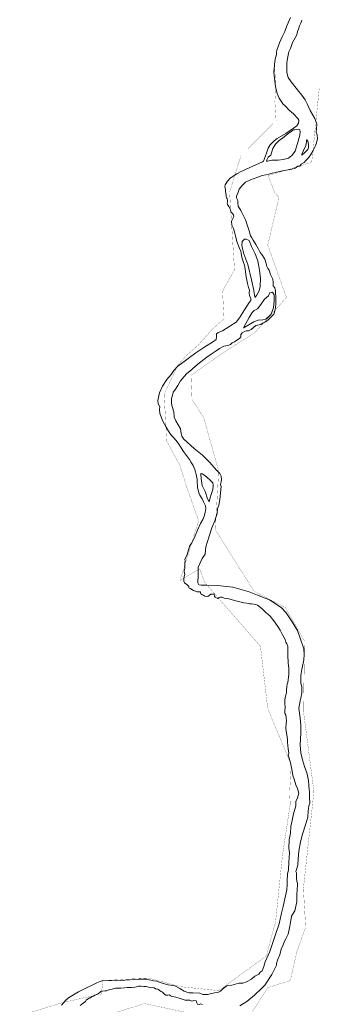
# Model space of a CAD drawing. Header units: metres. Extents: x 222609 to 404409, y 8547781 to 8795234.
# Tile 16 of 39: x 373626 to 374441, y 8562418 to 8565096. Entities that reach past the tile are written whole.
import ezdxf

# ---------------------------------------------------------------- set-up
doc = ezdxf.new("R2010")
doc.units = ezdxf.units.M
doc.layers.add('01. RIO', color=7, linetype='Continuous', lineweight=5, true_color=0x2776bb)
doc.layers.add('PREDIOS INSCRITOS EN LA BASE GRAFICA REGISTRAL (HUAURA) NOMBRE', color=7, linetype='Continuous', true_color=0xfffff0)

# ---------------------------------------------------------------- blocks, each defined once
blk = doc.blocks.new('REIORORI')
at = {"layer": '01. RIO', "color": 152, "lineweight": 15, "true_color": 0x2776bb, "flags": 128}
for points in [[(373739.5, 8562415.8), (373752, 8562429.3), (373758.8, 8562436), (373785.9, 8562452.1), (373809.6, 8562464.2), (373821, 8562469.8), (373836, 8562476.7), (373849.2, 8562481.9), (373870.1, 8562483.4), (373886, 8562482), (373926.1, 8562485.1), (373951.3, 8562487), (373970.8, 8562486.7), (373990.4, 8562482.5), (373998.8, 8562480.8), (374013.5, 8562475.6), (374030.1, 8562471.5), (374048, 8562468.8), (374061.6, 8562461.6), (374073.4, 8562454.2), (374086.6, 8562449.5), (374097, 8562449.8), (374116.4, 8562448.2), (374124.6, 8562445.1), (374137.4, 8562445.3), (374156, 8562449.6), (374165.1, 8562450), (374171.9, 8562454), (374179.9, 8562461.6), (374190, 8562468.3), (374203.1, 8562470.6), (374216, 8562474.3), (374221.9, 8562476), (374232.9, 8562476), (374243.3, 8562479.7), (374256.4, 8562486.9), (374265.7, 8562494.5), (374276.5, 8562499.9), (374280, 8562505.3), (374285.7, 8562509.2), (374290.4, 8562521.2), (374293.9, 8562533.6), (374306.1, 8562561.7), (374314.5, 8562586.6), (374323.2, 8562610.8), (374332.1, 8562636.7), (374337.5, 8562662.7), (374342.4, 8562684.7), (374347.8, 8562704.9), (374353.1, 8562729.7), (374353.8, 8562744), (374353.8, 8562755.3), (374354.8, 8562771.9), (374356.9, 8562784.1), (374358.3, 8562805.1), (374360.2, 8562830), (374358.3, 8562843.3), (374358.7, 8562865.2), (374362.5, 8562883.9), (374363.4, 8562901.7), (374367.2, 8562917.9), (374371.2, 8562936.7), (374375.9, 8562952.1), (374377.7, 8562958.4), (374377.3, 8562970.1), (374382.2, 8562979.5), (374383.9, 8562986.1), (374385.2, 8562992.7), (374381.9, 8563004.9), (374377, 8563015.6), (374372.6, 8563030.6), (374368.9, 8563040.2), (374366.2, 8563057.8), (374362.3, 8563078.6), (374356.4, 8563097.1), (374358.1, 8563101.3), (374356, 8563113.1), (374355.9, 8563122), (374354.8, 8563130.9), (374354.8, 8563138.6), (374352.5, 8563151.6), (374351.2, 8563161.2), (374349.9, 8563169.5), (374351, 8563181.9), (374352.2, 8563188.5), (374351, 8563197.4), (374349.8, 8563205.4), (374347.3, 8563209.6), (374347.1, 8563218.1), (374348.2, 8563224.8), (374347.1, 8563237.1), (374347.5, 8563246.7), (374349.1, 8563256.2), (374351.7, 8563265.6), (374351.7, 8563273.8), (374353.2, 8563281.5), (374353.6, 8563289.1), (374355.7, 8563293.1), (374356.7, 8563301.4), (374357.3, 8563307.2), (374357.8, 8563317.3), (374358.1, 8563331.9), (374356.7, 8563346.6), (374355.5, 8563367.5), (374355.5, 8563391.7), (374353.2, 8563399), (374350.5, 8563403.4), (374348.5, 8563410.4), (374344.7, 8563416.9), (374340, 8563424.9), (374335.1, 8563436.1), (374328, 8563445.5), (374317.3, 8563461.7), (374307.9, 8563474.4), (374301.4, 8563479), (374296.2, 8563482.6), (374285.6, 8563493.8), (374273.4, 8563503.6), (374268.9, 8563505.8), (374262.9, 8563506.3), (374256.5, 8563507.8), (374250.8, 8563507.3), (374243.6, 8563509.6), (374235.6, 8563510.5), (374220.9, 8563513.6), (374210.8, 8563517), (374195.1, 8563521), (374182.4, 8563523.1), (374179.1, 8563525), (374176.7, 8563526), (374171.9, 8563525.7), (374168.9, 8563524.9), (374167.6, 8563523.7), (374167.1, 8563521.8), (374164.7, 8563521.9), (374163.2, 8563523.1), (374161.1, 8563523.6), (374157.9, 8563525.9), (374156.3, 8563527.3), (374155.4, 8563534.6), (374152.2, 8563533.8), (374145.9, 8563533.8), (374137.7, 8563527.7), (374129.7, 8563528.8), (374124.8, 8563530.8), (374121.6, 8563532.8), (374118.8, 8563534.7), (374117.7, 8563536.3), (374118.2, 8563539), (374117.3, 8563540), (374114, 8563540), (374108.6, 8563540.4), (374101.9, 8563543), (374098.6, 8563543.9), (374094.8, 8563546.8), (374090.7, 8563549), (374087.1, 8563550.2), (374086.4, 8563551.5), (374086.5, 8563553.8), (374086.5, 8563555.1), (374085.5, 8563555.8), (374081, 8563559.7), (374077.6, 8563562.2), (374074.4, 8563564.7), (374072.6, 8563569.2), (374072.5, 8563576.7), (374073.9, 8563582), (374074.9, 8563587.5), (374073.7, 8563595.5), (374074.4, 8563600.5), (374075.5, 8563604.7), (374075.2, 8563611.6), (374075.4, 8563618.3), (374076.1, 8563624.4), (374075.2, 8563628.3), (374077.5, 8563632.3), (374080.3, 8563639.4), (374085.1, 8563654.2), (374088.9, 8563666.5), (374094.7, 8563673.8), (374101.9, 8563688.2), (374109.5, 8563707.5), (374118.2, 8563726.3), (374124.3, 8563737.3), (374127.9, 8563745.6), (374130.6, 8563755.9), (374132, 8563766.6), (374131.3, 8563774.3), (374125.7, 8563785.1), (374122.1, 8563792.9), (374116.5, 8563802.9), (374113.7, 8563809.7), (374111.4, 8563817.7), (374110.1, 8563822.9), (374109.4, 8563826.6), (374109.4, 8563828.9), (374109.3, 8563836.8), (374108.6, 8563846.4), (374107.3, 8563854.7), (374105.7, 8563859.7), (374104.1, 8563866.6), (374102.3, 8563872.8), (374099.9, 8563879.4), (374097.6, 8563883.3), (374092.9, 8563892.1), (374087.7, 8563900.1), (374080.1, 8563911), (374071.6, 8563922.1), (374065.6, 8563931.6), (374057.1, 8563944.2), (374050.5, 8563952.7), (374045.1, 8563959.3), (374039.4, 8563965.6), (374034.4, 8563971.7), (374030.7, 8563977.5), (374024.4, 8563988.3), (374015.7, 8564004.4), (374007.3, 8564025.2), (374006.6, 8564035.7), (374007.1, 8564043.6), (374002.6, 8564051.3), (374001.9, 8564060.7), (374006.2, 8564081.6), (374014.5, 8564099.2), (374026.2, 8564117.4), (374038.1, 8564131.5), (374045.3, 8564142.1), (374056.4, 8564153.6), (374070.1, 8564164.1), (374088, 8564177.6), (374105.4, 8564190), (374130.1, 8564206.6), (374150.6, 8564219.6), (374160.7, 8564226.9), (374161.8, 8564233.8), (374161.4, 8564241.7), (374166.1, 8564245.9), (374177.5, 8564250.2), (374198, 8564262.7), (374215.1, 8564273.9), (374223.9, 8564285.5), (374237.3, 8564307.5), (374250.5, 8564326.9), (374254.6, 8564332.5), (374254.7, 8564338.3), (374251.3, 8564345.9), (374250.2, 8564353.3), (374250.9, 8564360.6), (374248.6, 8564368), (374246.2, 8564378.9), (374241.8, 8564396.9), (374239.1, 8564417.5), (374238, 8564428.7), (374235.1, 8564436), (374231.1, 8564447.6), (374229.6, 8564454), (374228.2, 8564461.7), (374227.2, 8564466.9), (374223.2, 8564476.5), (374217.2, 8564493.3), (374213.1, 8564508.1), (374211.4, 8564515.8), (374207.7, 8564528.2), (374203.5, 8564537.1), (374202.6, 8564548), (374206.5, 8564557.1), (374208.4, 8564561.2), (374207.5, 8564565.7), (374205.2, 8564569.5), (374201.8, 8564572.8), (374199.5, 8564578.5), (374198.2, 8564581.9), (374194.8, 8564587.9), (374191.2, 8564593.9), (374190.5, 8564596.9), (374191.5, 8564601), (374191.7, 8564604.6), (374190.4, 8564610.1), (374189, 8564611.6), (374188.1, 8564615.7), (374187.3, 8564618.3), (374186.9, 8564624.9), (374185.9, 8564629.3), (374185.5, 8564635.5), (374184.2, 8564642), (374185.3, 8564647.4), (374191.2, 8564656.8), (374198.5, 8564665), (374216.7, 8564677.5), (374230.7, 8564684.1), (374250.5, 8564693.3), (374268.9, 8564701.6), (374286.2, 8564709.9), (374289.5, 8564711.7), (374291.9, 8564719.1), (374297.2, 8564732.9), (374302.2, 8564746.6), (374307.3, 8564756.2), (374318, 8564766.6), (374326.7, 8564773.3), (374350.2, 8564786.9), (374373.9, 8564803.3), (374380.3, 8564807.7), (374384.2, 8564815), (374385.8, 8564823.1), (374382.7, 8564827.1), (374371.1, 8564840.2), (374358.9, 8564850.3), (374349.6, 8564861.2), (374342, 8564867.6), (374338.9, 8564872), (374333.7, 8564880), (374331.7, 8564883.2), (374326.5, 8564895.1), (374322.1, 8564915), (374320, 8564930.3), (374318.4, 8564943.5), (374317.8, 8564955.8), (374318.9, 8564970.5), (374319.6, 8564975.6), (374320.2, 8564981.3), (374321.3, 8564987.8), (374322, 8564993.7), (374323.4, 8564997.9), (374324.3, 8565002.4), (374324.4, 8565007.6), (374325.5, 8565013.1), (374332.7, 8565033), (374339.7, 8565049.6), (374346.9, 8565064), (374353.1, 8565079.3), (374362.5, 8565102.1)], [(373790.4, 8562415.2), (373799.1, 8562421.5), (373805.1, 8562425.5), (373807.2, 8562429.5), (373816, 8562435.5), (373819.1, 8562436.3), (373821.8, 8562438.9), (373826.4, 8562440.5), (373830.4, 8562443.5), (373834.7, 8562445.3), (373840.7, 8562448), (373844.8, 8562451.1), (373846.7, 8562453.4), (373851.2, 8562453.7), (373858, 8562454.8), (373862.6, 8562455.1), (373866.6, 8562457.1), (373870.5, 8562458.5), (373877.5, 8562459.8), (373883.5, 8562461.2), (373886.7, 8562462), (373894.9, 8562461.8), (373901.3, 8562462.3), (373910.9, 8562463.3), (373918.6, 8562463.6), (373930.4, 8562464.1), (373939.1, 8562465.2), (373943.6, 8562466.1), (373949.5, 8562467.2), (373956.3, 8562467.8), (373963.8, 8562467), (373970, 8562466.4), (373979.8, 8562464.1), (373984, 8562462.8), (373986.8, 8562464), (373991.8, 8562462.9), (373995.1, 8562460.7), (373998.2, 8562459.8), (373999.7, 8562460.7), (374003.6, 8562458.6), (374006.7, 8562455.7), (374011.1, 8562453.3), (374014.7, 8562451.6), (374017.2, 8562448.2), (374020, 8562445.6), (374023.6, 8562443.5), (374028.7, 8562443.4), (374032.4, 8562444.1), (374035.4, 8562441.9), (374037.7, 8562440.6), (374043.1, 8562439.8), (374051.1, 8562438.1), (374057.4, 8562435.5), (374068.3, 8562432.6), (374076.4, 8562429.9), (374081.8, 8562429.9), (374089.2, 8562429.7), (374094.2, 8562427.2), (374099.7, 8562428.8), (374105.7, 8562427.3), (374108, 8562422.2), (374109.4, 8562418.6), (374114.6, 8562418.1), (374117.7, 8562419.1), (374123.5, 8562417.8)], [(374224.9, 8562413.9), (374243.7, 8562425.7), (374264.9, 8562443.4), (374283.9, 8562461.7), (374292.7, 8562470.1), (374311.7, 8562499.6), (374324.4, 8562524.6), (374324.8, 8562529.3), (374327.8, 8562538.5), (374333.4, 8562552.4), (374337.6, 8562568.6), (374342.7, 8562580.2), (374346.3, 8562590.2), (374349.7, 8562596.1), (374356.1, 8562609.4), (374359.8, 8562625.9), (374362.9, 8562640.6), (374365.7, 8562657.8), (374368.4, 8562662.1), (374374.3, 8562672.4), (374379.8, 8562697), (374379.6, 8562719), (374380.7, 8562727.9), (374381.4, 8562745.9), (374379.9, 8562754.4), (374379.4, 8562760.3), (374378.9, 8562768.2), (374379, 8562775.6), (374377.4, 8562779.9), (374378.7, 8562785.1), (374383.1, 8562796.4), (374383.4, 8562814.2), (374385.8, 8562835), (374390.3, 8562860.5), (374395.6, 8562881.3), (374404.4, 8562909), (374410.2, 8562927.3), (374410.7, 8562943.6), (374412.4, 8562958.4), (374415.2, 8562965.7), (374414.1, 8562980.5), (374414.7, 8562989.3), (374414.7, 8562997), (374413.2, 8563002.8), (374413, 8563012.4), (374412, 8563026.8), (374407.4, 8563047.7), (374400.4, 8563065.2), (374395.6, 8563083.5), (374391.1, 8563101.8), (374389.2, 8563123.4), (374390.9, 8563156.2), (374390.7, 8563177.5), (374389, 8563197), (374387.3, 8563210.3), (374385.6, 8563224), (374389, 8563243.4), (374391.1, 8563251.3), (374393.5, 8563265), (374393.3, 8563281.8), (374390.9, 8563291.4), (374390.5, 8563299.8), (374390.5, 8563312.9), (374393.9, 8563329), (374398.6, 8563355.2), (374400.1, 8563370), (374399.1, 8563385.2), (374389, 8563414.2), (374381.7, 8563435), (374377.8, 8563440.5), (374367.5, 8563458.4), (374351.4, 8563482.8), (374338.6, 8563496.6), (374307.7, 8563517.4), (374272.7, 8563530.7), (374250.2, 8563540.4), (374206.2, 8563552.4), (374164.3, 8563557.7), (374134.1, 8563558.6), (374119.3, 8563558.4), (374113, 8563558.8), (374110.9, 8563564.2), (374111.7, 8563585.9), (374111.7, 8563607.5), (374122.9, 8563631), (374130.2, 8563642.3), (374132.3, 8563662.5), (374141.5, 8563691.2), (374148.6, 8563714.5), (374156.8, 8563733.7), (374160.4, 8563745.1), (374163.6, 8563753.5), (374163.9, 8563766.1), (374167.7, 8563776.3), (374170.9, 8563791.7), (374173.7, 8563826.9), (374172.7, 8563832), (374174.4, 8563838.9), (374175.4, 8563845.5), (374173.9, 8563855), (374170.5, 8563862.1), (374160.9, 8563871.9), (374143.1, 8563892.3), (374123.3, 8563911.5), (374100.3, 8563930.1), (374072.7, 8563955.8), (374067.1, 8563963.8), (374065.4, 8563970.5), (374063.2, 8563983.8), (374051.2, 8564004.8), (374046.7, 8564015.3), (374045.2, 8564030.1), (374040.3, 8564047.3), (374038.7, 8564054.7), (374039.3, 8564065.9), (374042.3, 8564078), (374044, 8564083.2), (374047.9, 8564089.1), (374056.1, 8564101.6), (374063.9, 8564114.3), (374073.4, 8564126.2), (374081.2, 8564134.2), (374093.1, 8564144.3), (374106.1, 8564155.8), (374119, 8564165.7), (374135.4, 8564178.6), (374147, 8564186.2), (374160.3, 8564195.3), (374170, 8564202), (374181.6, 8564208.2), (374192.1, 8564210.1), (374199.7, 8564213), (374203.9, 8564217.5), (374210.8, 8564220.3), (374216.5, 8564224.2), (374224.2, 8564229.1), (374228, 8564233.6), (374228.1, 8564239.9), (374231.2, 8564244.2), (374237.5, 8564248), (374242.5, 8564249.9), (374246.7, 8564250.2), (374248.6, 8564250.3), (374256.2, 8564253.6), (374263.2, 8564259.7), (374268.4, 8564264.7), (374281.7, 8564267.7), (374288.4, 8564271.7), (374295.7, 8564274.4), (374303.9, 8564282), (374317.4, 8564295.8), (374320.6, 8564307.5), (374323.3, 8564321.4), (374323.2, 8564335.5), (374323, 8564343.8), (374322.3, 8564352.7), (374321.9, 8564358.7), (374319.8, 8564367), (374315.4, 8564372.7), (374315.2, 8564381.7), (374314.3, 8564390.8), (374308.8, 8564403.6), (374304.3, 8564414.9), (374301.5, 8564419.9), (374298.2, 8564425.3), (374296.8, 8564433.4), (374293, 8564444.8), (374284.8, 8564457.9), (374280.5, 8564463.4), (374275.5, 8564471.8), (374268.7, 8564485), (374261.2, 8564496.8), (374257.7, 8564503.4), (374254.2, 8564508.6), (374250, 8564521.8), (374243.6, 8564540.8), (374240.3, 8564552.2), (374237.7, 8564557.7), (374227.4, 8564577.7), (374220.4, 8564588.7), (374219.2, 8564598.3), (374219.2, 8564604.6), (374216, 8564611.5), (374215.9, 8564616.3), (374219.2, 8564624.5), (374223, 8564635.4), (374230.2, 8564644.4), (374240.5, 8564654.2), (374254.1, 8564660.7), (374273.6, 8564667.6), (374286, 8564672.3), (374295.3, 8564673.9), (374304.2, 8564676.1), (374309.6, 8564678.1), (374321.1, 8564681), (374336.3, 8564684.7), (374351.1, 8564687), (374366.6, 8564689.4), (374375.5, 8564692.5), (374382.3, 8564697.7), (374387.7, 8564698), (374392.2, 8564703.4), (374400, 8564708.3), (374404.5, 8564713.2), (374411.9, 8564720.7), (374418.2, 8564729.7), (374424.3, 8564740.1), (374429.8, 8564751.2), (374432.8, 8564758.8), (374435.8, 8564772.5), (374435.5, 8564782.8), (374432.8, 8564790.5), (374433.9, 8564799.1), (374434.7, 8564811.9), (374428.8, 8564827.9), (374416, 8564849.6), (374409.2, 8564865.9), (374402.8, 8564878.4), (374393.9, 8564891.1), (374381.9, 8564905.6), (374364.4, 8564927.2), (374356.4, 8564939.4), (374353.2, 8564952.8), (374352.4, 8564967.4), (374352.7, 8564979.8), (374355.3, 8564995.3), (374358.4, 8565009.2), (374363.2, 8565017.8), (374368, 8565033.9), (374375.2, 8565046.7), (374379.6, 8565055.1), (374381.6, 8565064.2), (374384.7, 8565070.6), (374387.5, 8565079.9), (374390.9, 8565087.1), (374393.2, 8565094.8)]]:
    blk.add_lwpolyline(points, dxfattribs=at)
for points in [[(374368.6, 8564795), (374351, 8564781.8), (374340.7, 8564774.5), (374332, 8564767.3), (374322.2, 8564757.4), (374315, 8564746.1), (374311.3, 8564734), (374309.4, 8564727.7), (374301.8, 8564722.1), (374298.1, 8564714.8), (374297.6, 8564711.6), (374300.3, 8564711.4), (374312.1, 8564713.9), (374328.9, 8564714.6), (374343.2, 8564715.6), (374357.3, 8564719.5), (374366.2, 8564727.3), (374375.3, 8564738.5), (374382, 8564759.9), (374388.3, 8564782), (374388.7, 8564791.2), (374387.9, 8564796.9), (374384.7, 8564798.4), (374378.8, 8564797.5), (374374.2, 8564796.9), (374371.1, 8564796.3)], [(374393.4, 8564728.2), (374399.9, 8564733.5), (374409.6, 8564743.3), (374411.3, 8564748.3), (374411.4, 8564756.7), (374409.8, 8564765.8), (374407.5, 8564769.2), (374406.6, 8564768.3), (374406.1, 8564763.4), (374404.1, 8564754), (374398.4, 8564740.1), (374394.2, 8564732), (374393.4, 8564729.8)], [(374265.5, 8564341.8), (374262.6, 8564360), (374256.3, 8564388.6), (374246.4, 8564430.4), (374236.2, 8564459.9), (374232.4, 8564473.9), (374230.5, 8564483.3), (374231.7, 8564493.1), (374237.4, 8564499.1), (374242.2, 8564499.6), (374250.2, 8564495.7), (374256.7, 8564479.3), (374267, 8564459.2), (374274.3, 8564440.6), (374278.4, 8564415.2), (374280.9, 8564392.3), (374279.8, 8564371), (374277.5, 8564358.9), (374270.7, 8564346.4), (374267.6, 8564342.3), (374266.8, 8564341.8)], [(374235, 8564258.4), (374240.9, 8564269.9), (374250.3, 8564286), (374258.4, 8564299.7), (374263.8, 8564305.6), (374272.8, 8564310.3), (374282.4, 8564321.5), (374291.7, 8564336.5), (374302.5, 8564345.4), (374306.3, 8564353.6), (374314, 8564355.2), (374318.2, 8564348.2), (374318.7, 8564331.6), (374316.2, 8564313), (374312.2, 8564300.5), (374309.6, 8564294.7), (374296, 8564281.8), (374287.3, 8564279.5), (374274.4, 8564278.7), (374263.1, 8564274.5), (374249.3, 8564266.3), (374238.1, 8564259.7), (374235.7, 8564258.3)], [(374118.7, 8563860.3), (374119.6, 8563848), (374122.6, 8563829), (374130.2, 8563812.9), (374136.7, 8563792.8), (374141.1, 8563784.6), (374143.3, 8563793.3), (374147.6, 8563807.7), (374151.4, 8563818.6), (374152, 8563829.2), (374151.4, 8563836.3), (374145.7, 8563842), (374134, 8563852.7), (374127.2, 8563858.7), (374122.5, 8563861.5), (374119.8, 8563862), (374119, 8563861.6)]]:
    blk.add_lwpolyline(points, close=True, dxfattribs=at)

msp = doc.modelspace()

# ---------------------------------------------------------------- linework, layer by layer
at = {"layer": 'PREDIOS INSCRITOS EN LA BASE GRAFICA REGISTRAL (HUAURA) NOMBRE', "color": 5, "true_color": 0x0000ff, "const_width": 0.5, "elevation": -999999}
for points in [[(374319.8, 8564962.8), (374322.8, 8564913.4), (374320.3, 8564873.3), (374323.6, 8564821.5), (374228.2, 8564727.1), (374197.1, 8564626.8), (374210.4, 8564416.2), (374177.8, 8564357.9), (374182.1, 8564282.9), (374150.3, 8564254.5), (374112.7, 8564212.2), (374080.9, 8564184), (374055.3, 8564155.4), (374018.9, 8564076.1), (374026.5, 8563949.4), (374062.1, 8563883.8), (374081.1, 8563822.9), (374112.8, 8563733.4), (374062.1, 8563570.9), (374115.5, 8563603.1), (374128.6, 8563566.6), (374281.1, 8563392.1), (374300.8, 8563222.8), (374364.9, 8563069.2), (374360.3, 8562993.4), (374362.1, 8562963.1), (374341, 8562823.9), (374322.1, 8562642.8), (374297.2, 8562549.9), (374167.6, 8562455.5), (374063.8, 8562466.2), (373975.7, 8562489.8), (373852.5, 8562482.8), (373848.4, 8562446.6), (373742.1, 8562422.7), (373626.3, 8562387)], [(374249, 8562382.4), (374300.8, 8562463.8), (374362, 8562482.8), (374380.9, 8562563.9), (374404.1, 8562628.7), (374397.8, 8562732.8), (374426.5, 8562996.9), (374397.9, 8563215.7), (374401.3, 8563405.8), (374348.8, 8563497.3), (374263.5, 8563541.8), (374158.3, 8563709.1), (374167.4, 8563868.6), (374126.7, 8564013.7), (374095, 8564063.4), (374091.9, 8564128.9), (374177.6, 8564189.1), (374265.8, 8564245.1), (374351.8, 8564340.7), (374300.9, 8564483.2), (374331.6, 8564613.4), (374321, 8564623.1), (374301.9, 8564672), (374420.5, 8564708.5), (374440.9, 8564908.8)], [(373701.6, 8562338.9), (373966.1, 8562420.2), (374154.3, 8562380)]]:
    msp.add_lwpolyline(points, dxfattribs=at)

# ---------------------------------------------------------------- block references
msp.add_blockref('REIORORI', (0, 0))

doc.saveas('drawing.dxf')
